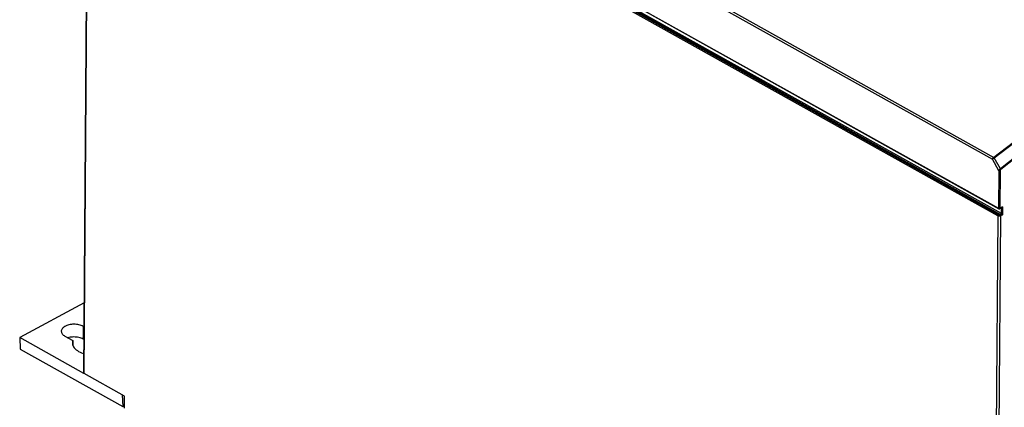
# Model space of a CAD drawing. Extents: x 0 to 420, y 0 to 297.
# Tile 20 of 37: x 317 to 370, y 96 to 116. Entities that reach past the tile are written whole.
import ezdxf

# ---------------------------------------------------------------- set-up
doc = ezdxf.new("R2010")
doc.units = 0
doc.header["$LTSCALE"] = 23.1
doc.layers.get('0').update_dxf_attribs({"linetype": 'CONTINUOUS'})

msp = doc.modelspace()

# ---------------------------------------------------------------- linework, layer by layer
at = {"color": 9, "linetype": 'CONTINUOUS'}
for p, q in [((321.275, 135.89), (369.553, 108.909)), ((321.185, 135.798), (369.482, 108.806)), ((321.166, 133.366), (369.806, 106.183)), ((369.768, 105.78), (321.163, 132.944)), ((369.804, 105.841), (321.199, 133.004)), ((321.271, 133.041), (369.911, 105.858)), ((321.307, 133.102), (369.947, 105.919)), ((320.896, 97.347), (321.139, 129.787)), ((369.821, 108.19), (369.482, 108.806)), ((369.553, 108.909), (369.556, 108.911)), ((369.907, 108.296), (369.583, 108.887)), ((369.821, 108.19), (369.806, 106.183)), ((369.892, 108.189), (369.877, 106.182)), ((369.911, 105.858), (369.875, 105.84)), ((370.02, 106.256), (369.877, 106.182)), ((369.949, 106.172), (369.923, 106.187)), ((369.949, 106.172), (369.947, 105.919)), ((370.02, 106.256), (370.017, 105.834)), ((369.768, 105.78), (369.501, 70.183)), ((369.91, 105.778), (369.643, 70.183)), ((370.017, 105.834), (369.91, 105.778)), ((320.849, 99.871), (320.844, 99.188))]:
    msp.add_line(p, q, dxfattribs=at)
at = {"color": 7, "linetype": 'CONTINUOUS'}
for p, q in [((321.177, 133.34), (369.818, 106.158)), ((320.882, 97.366), (321.125, 129.806)), ((369.955, 106.203), (369.865, 106.157)), ((320.91, 101.121), (317.454, 99.273)), ((320.9, 99.842), (320.849, 99.871)), ((317.454, 99.273), (317.477, 98.652)), ((320.885, 97.356), (317.454, 99.273)), ((319.872, 99.349), (320.297, 99.111)), ((320.297, 99.111), (320.295, 98.86)), ((320.895, 99.159), (320.844, 99.188)), ((317.477, 98.652), (322.965, 95.585)), ((323.066, 96.134), (320.896, 97.347)), ((322.942, 96.204), (322.965, 95.585)), ((323.061, 95.498), (323.066, 96.134)), ((322.965, 95.585), (323.062, 95.635))]:
    msp.add_line(p, q, dxfattribs=at)
at = {"color": 9, "linetype": 'CONTINUOUS'}
for points in [[(369.556, 108.911), (371.294, 110.243), (373.039, 111.535), (374.792, 112.787), (376.55, 113.997), (378.313, 115.165), (380.079, 116.291)], [(369.583, 108.887), (371.072, 110.031), (372.566, 111.145), (374.066, 112.23), (375.571, 113.285), (377.079, 114.31), (378.591, 115.303), (380.105, 116.265)], [(371.642, 109.628), (370.774, 108.967), (369.907, 108.296)], [(371.652, 109.592), (370.786, 108.933), (369.923, 108.264)], [(369.482, 108.806), (369.486, 108.818), (369.49, 108.831), (369.496, 108.844), (369.504, 108.856), (369.512, 108.869), (369.522, 108.88), (369.532, 108.891), (369.542, 108.901), (369.553, 108.909)], [(369.482, 108.806), (369.489, 108.814), (369.498, 108.823), (369.507, 108.832), (369.518, 108.841), (369.529, 108.85), (369.541, 108.859), (369.553, 108.868), (369.566, 108.876), (369.583, 108.887)], [(369.553, 108.909), (369.559, 108.905), (369.566, 108.898), (369.572, 108.891), (369.577, 108.883)], [(369.556, 108.911), (369.563, 108.907), (369.57, 108.901), (369.576, 108.894), (369.583, 108.887)], [(369.907, 108.296), (369.896, 108.288), (369.885, 108.279), (369.873, 108.268), (369.862, 108.257), (369.852, 108.244), (369.842, 108.231), (369.833, 108.217), (369.826, 108.203), (369.821, 108.19)], [(369.892, 108.189), (369.884, 108.186), (369.876, 108.183), (369.866, 108.182), (369.856, 108.182), (369.847, 108.182), (369.837, 108.184), (369.829, 108.187), (369.821, 108.19)], [(369.923, 108.264), (369.917, 108.26), (369.913, 108.254), (369.908, 108.247), (369.903, 108.239), (369.9, 108.23), (369.896, 108.22), (369.894, 108.21), (369.892, 108.199), (369.892, 108.189)], [(369.923, 108.264), (369.92, 108.272), (369.917, 108.28), (369.912, 108.288), (369.907, 108.296)], [(369.818, 106.158), (369.816, 106.158), (369.812, 106.162), (369.809, 106.168), (369.807, 106.175), (369.806, 106.183)], [(369.877, 106.182), (369.869, 106.179), (369.86, 106.176), (369.851, 106.175), (369.841, 106.174), (369.832, 106.175), (369.822, 106.177), (369.814, 106.179), (369.806, 106.183)], [(369.865, 106.157), (369.866, 106.158), (369.871, 106.162), (369.874, 106.167), (369.876, 106.174), (369.877, 106.182)], [(369.911, 105.858), (369.918, 105.863), (369.925, 105.869), (369.931, 105.876), (369.937, 105.884), (369.941, 105.892), (369.944, 105.901), (369.947, 105.91), (369.947, 105.919)], [(369.911, 105.858), (369.915, 105.856), (369.92, 105.854), (369.926, 105.852), (369.933, 105.85), (369.941, 105.847), (369.949, 105.845), (369.959, 105.843), (369.969, 105.84), (369.98, 105.838), (369.992, 105.836), (370.005, 105.835), (370.017, 105.834)], [(369.94, 106.195), (369.943, 106.193), (369.947, 106.187)], [(369.947, 106.187), (369.949, 106.18), (369.949, 106.172)], [(369.947, 105.919), (369.951, 105.917), (369.955, 105.914), (369.96, 105.91), (369.965, 105.904), (369.971, 105.899), (369.977, 105.892), (369.984, 105.884), (369.99, 105.875), (369.997, 105.866), (370.004, 105.856), (370.011, 105.845), (370.017, 105.834)], [(370.02, 106.256), (370.014, 106.238), (370.007, 106.223), (370, 106.211), (369.993, 106.2), (369.986, 106.191), (369.98, 106.183), (369.973, 106.178), (369.967, 106.174), (369.962, 106.171), (369.957, 106.17), (369.953, 106.171), (369.949, 106.172)], [(370.02, 106.256), (370.008, 106.242), (369.995, 106.231), (369.983, 106.221), (369.972, 106.213), (369.962, 106.207), (369.955, 106.203)], [(369.768, 105.78), (369.769, 105.789), (369.771, 105.798), (369.774, 105.807), (369.779, 105.815), (369.784, 105.823), (369.791, 105.831), (369.797, 105.836), (369.804, 105.841)], [(369.91, 105.778), (369.898, 105.773), (369.884, 105.769), (369.869, 105.766), (369.854, 105.764), (369.838, 105.764), (369.823, 105.764), (369.808, 105.767), (369.793, 105.77), (369.78, 105.775), (369.768, 105.78)], [(369.875, 105.84), (369.869, 105.837), (369.862, 105.835), (369.855, 105.834), (369.847, 105.833), (369.84, 105.833), (369.832, 105.833), (369.824, 105.834), (369.817, 105.836), (369.81, 105.838), (369.804, 105.841)], [(369.91, 105.778), (369.909, 105.787), (369.907, 105.796), (369.904, 105.805), (369.9, 105.814), (369.894, 105.822), (369.888, 105.829), (369.882, 105.835), (369.875, 105.84)]]:
    msp.add_lwpolyline(points, dxfattribs=at)
at = {"color": 7, "linetype": 'CONTINUOUS'}
for points in [[(369.818, 106.158), (369.819, 106.157), (369.828, 106.153), (369.837, 106.151), (369.847, 106.151), (369.856, 106.153), (369.865, 106.157)], [(320.849, 99.871), (320.798, 99.897), (320.744, 99.919), (320.685, 99.938), (320.623, 99.954), (320.558, 99.967), (320.491, 99.975), (320.423, 99.98), (320.354, 99.982), (320.285, 99.979), (320.217, 99.973), (320.151, 99.962), (320.086, 99.949), (320.025, 99.931), (319.967, 99.911), (319.912, 99.887), (319.863, 99.861), (319.819, 99.832), (319.78, 99.8), (319.747, 99.767), (319.72, 99.732), (319.7, 99.696), (319.687, 99.659), (319.681, 99.622), (319.68, 99.608)], [(319.68, 99.608), (319.682, 99.584), (319.689, 99.547), (319.704, 99.51), (319.725, 99.474), (319.753, 99.44), (319.787, 99.407), (319.827, 99.377), (319.872, 99.349)], [(320.844, 99.188), (320.793, 99.214), (320.738, 99.236), (320.68, 99.256), (320.617, 99.272), (320.553, 99.285), (320.486, 99.294), (320.418, 99.3), (320.349, 99.302), (320.28, 99.3), (320.212, 99.294), (320.146, 99.285), (320.081, 99.272), (320.032, 99.259)], [(320.297, 99.111), (320.281, 99.054), (320.274, 98.997), (320.274, 98.984)], [(320.274, 98.984), (320.276, 98.94), (320.287, 98.883), (320.308, 98.826), (320.337, 98.771), (320.375, 98.718), (320.421, 98.667), (320.476, 98.618), (320.538, 98.572), (320.607, 98.529), (320.683, 98.49), (320.765, 98.455), (320.853, 98.423), (320.89, 98.412)], [(320.885, 97.356), (320.882, 97.361), (320.882, 97.366)], [(320.896, 97.347), (320.891, 97.35), (320.888, 97.353), (320.885, 97.356)]]:
    msp.add_lwpolyline(points, dxfattribs=at)

doc.saveas('drawing.dxf')
